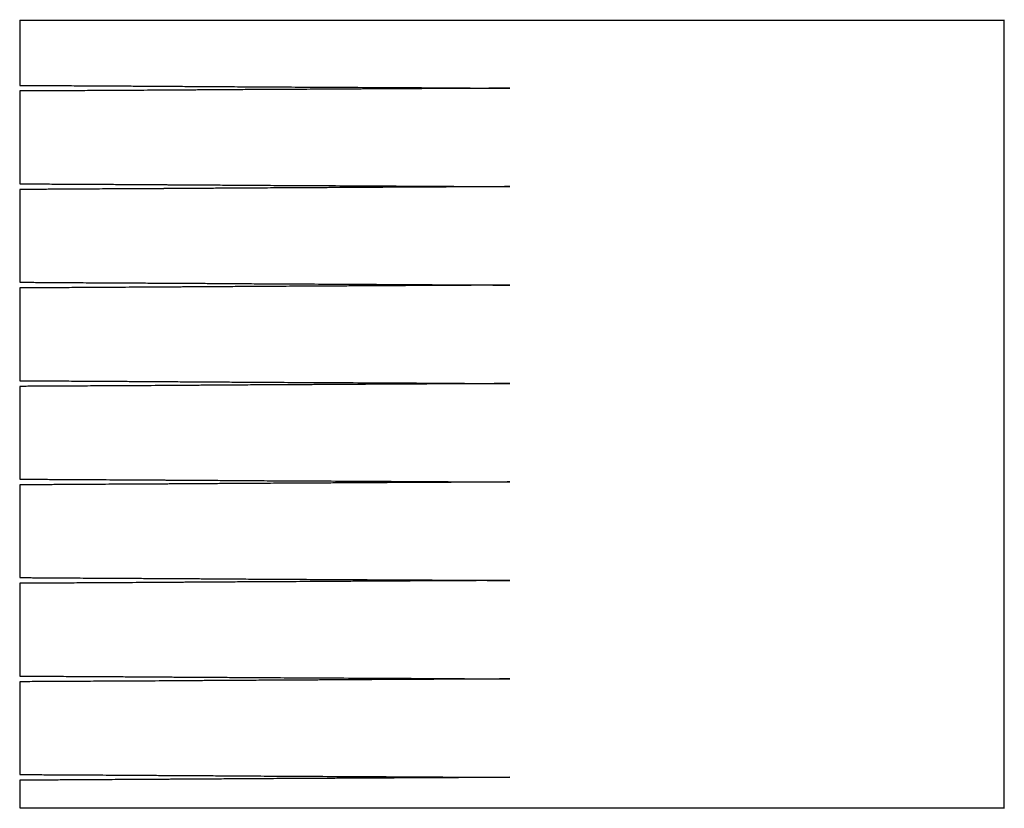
# Paper-space layout '_Posterior' of a CAD drawing. Header units: millimetres. Extents: x -2727 to -2578, y 148 to 1536.
# Tile 2 of 2: x -2658 to -2648, y 1528 to 1536. Entities that reach past the tile are written whole.
import ezdxf

# ---------------------------------------------------------------- set-up
doc = ezdxf.new("R2010")
doc.units = ezdxf.units.MM

psp = doc.layouts.new('_Posterior')

# ---------------------------------------------------------------- linework, layer by layer
at = {"color": 7, "linetype": 'Continuous', "lineweight": 25}
for p, q in [((-2657.561, 1536.221), (-2657.561, 1535.559)), ((-2647.561, 1528.216), (-2647.561, 1536.226)), ((-2657.561, 1535.559), (-2657.375, 1535.558)), ((-2657.375, 1535.503), (-2657.561, 1535.502)), ((-2657.561, 1535.502), (-2657.561, 1534.559)), ((-2657.561, 1534.559), (-2657.375, 1534.558)), ((-2657.375, 1534.503), (-2657.561, 1534.502)), ((-2657.561, 1534.502), (-2657.561, 1533.559)), ((-2657.561, 1533.559), (-2657.375, 1533.558)), ((-2657.375, 1533.503), (-2657.561, 1533.502)), ((-2657.561, 1533.502), (-2657.561, 1532.559)), ((-2657.561, 1532.559), (-2657.375, 1532.558)), ((-2657.375, 1532.503), (-2657.561, 1532.502)), ((-2657.561, 1532.502), (-2657.561, 1531.559)), ((-2657.561, 1531.559), (-2657.375, 1531.558)), ((-2657.375, 1531.503), (-2657.561, 1531.502)), ((-2657.561, 1531.502), (-2657.561, 1530.559)), ((-2657.561, 1530.559), (-2657.375, 1530.558)), ((-2657.375, 1530.503), (-2657.561, 1530.502)), ((-2657.561, 1530.502), (-2657.561, 1529.559)), ((-2657.561, 1529.559), (-2657.375, 1529.558)), ((-2657.375, 1529.503), (-2657.561, 1529.502)), ((-2657.561, 1529.502), (-2657.561, 1528.559)), ((-2657.375, 1528.503), (-2657.561, 1528.502)), ((-2657.561, 1528.502), (-2657.561, 1528.221))]:
    psp.add_line(p, q, dxfattribs=at)
for points, knots in [([(-2657.561, 1536.221), (-2657.561, 1536.221), (-2657.454, 1536.221), (-2657.088, 1536.221), (-2656.933, 1536.221), (-2656.559, 1536.221), (-2656.341, 1536.221), (-2655.853, 1536.221), (-2655.583, 1536.221), (-2655.011, 1536.221), (-2654.709, 1536.221), (-2653.786, 1536.221), (-2653.15, 1536.221), (-2651.972, 1536.221), (-2651.336, 1536.221), (-2650.413, 1536.221), (-2650.111, 1536.221), (-2649.539, 1536.221), (-2649.27, 1536.221), (-2648.782, 1536.221), (-2648.563, 1536.221), (-2648.189, 1536.221), (-2648.034, 1536.221), (-2647.669, 1536.221), (-2647.561, 1536.221), (-2647.561, 1536.221)], [0, 0, 0, 0, 0.125, 0.125, 0.1875, 0.1875, 0.25, 0.25, 0.3125, 0.3125, 0.375, 0.375, 0.5, 0.5, 0.625, 0.625, 0.6875, 0.6875, 0.75, 0.75, 0.8125, 0.8125, 0.875, 0.875, 1, 1, 1, 1]), ([(-2657.561, 1535.559), (-2657.56, 1535.559), (-2657.558, 1535.559), (-2657.543, 1535.559), (-2657.517, 1535.559), (-2657.48, 1535.559), (-2657.432, 1535.559), (-2657.372, 1535.558), (-2657.3, 1535.558), (-2657.215, 1535.557), (-2657.118, 1535.557), (-2657.009, 1535.556), (-2656.888, 1535.555), (-2656.754, 1535.555), (-2656.609, 1535.554), (-2656.452, 1535.553), (-2656.284, 1535.552), (-2656.161, 1535.551), (-2656.08, 1535.551), (-2656.039, 1535.55), (-2655.97, 1535.55), (-2655.874, 1535.549), (-2655.748, 1535.549), (-2655.589, 1535.548), (-2655.398, 1535.546), (-2655.17, 1535.545), (-2654.905, 1535.543), (-2654.602, 1535.542), (-2654.261, 1535.54), (-2653.885, 1535.538), (-2653.475, 1535.536), (-2653.038, 1535.533), (-2652.737, 1535.531), (-2652.584, 1535.531)], [0, 0, 0, 0, 0.028283, 0.057076, 0.086364, 0.116126, 0.146343, 0.17699, 0.20804, 0.239463, 0.271228, 0.303301, 0.335644, 0.36822, 0.400987, 0.433905, 0.46693, 0.500018, 0.502902, 0.51039, 0.522479, 0.539165, 0.560434, 0.586257, 0.616582, 0.651323, 0.690354, 0.733494, 0.780504, 0.831073, 0.884822, 0.941301, 1, 1, 1, 1]), ([(-2652.584, 1535.531), (-2652.654, 1535.53), (-2652.794, 1535.529), (-2653.001, 1535.528), (-2653.204, 1535.527), (-2653.402, 1535.526), (-2653.595, 1535.525), (-2653.781, 1535.524), (-2653.961, 1535.523), (-2654.134, 1535.522), (-2654.299, 1535.521), (-2654.458, 1535.52), (-2654.608, 1535.519), (-2654.751, 1535.518), (-2654.885, 1535.518), (-2655.012, 1535.517), (-2655.131, 1535.516), (-2655.242, 1535.516), (-2655.346, 1535.515), (-2655.442, 1535.514), (-2655.53, 1535.514), (-2655.612, 1535.513), (-2655.686, 1535.513), (-2655.754, 1535.512), (-2655.815, 1535.512), (-2655.87, 1535.512), (-2655.919, 1535.511), (-2655.962, 1535.511), (-2655.998, 1535.511), (-2656.029, 1535.511), (-2656.055, 1535.51), (-2656.075, 1535.51), (-2656.09, 1535.51), (-2656.099, 1535.51), (-2656.212, 1535.509), (-2656.419, 1535.508), (-2656.694, 1535.507), (-2656.933, 1535.505), (-2657.133, 1535.504), (-2657.294, 1535.503), (-2657.417, 1535.503), (-2657.501, 1535.502), (-2657.552, 1535.502), (-2657.558, 1535.502), (-2657.561, 1535.502)], [0, 0, 0, 0, 0.02693, 0.053463, 0.079546, 0.105129, 0.130166, 0.15461, 0.17842, 0.201557, 0.223983, 0.245666, 0.266575, 0.286684, 0.305968, 0.324405, 0.341977, 0.358668, 0.374463, 0.389351, 0.403322, 0.416368, 0.428482, 0.439658, 0.449893, 0.459184, 0.467528, 0.474923, 0.481369, 0.486864, 0.491409, 0.495003, 0.497645, 0.499337, 0.500077, 0.558848, 0.61731, 0.675225, 0.732365, 0.788524, 0.843515, 0.897176, 0.949374, 1, 1, 1, 1]), ([(-2657.561, 1534.559), (-2657.56, 1534.559), (-2657.558, 1534.559), (-2657.543, 1534.559), (-2657.517, 1534.559), (-2657.48, 1534.559), (-2657.432, 1534.559), (-2657.372, 1534.558), (-2657.3, 1534.558), (-2657.215, 1534.557), (-2657.118, 1534.557), (-2657.009, 1534.556), (-2656.888, 1534.555), (-2656.754, 1534.555), (-2656.609, 1534.554), (-2656.452, 1534.553), (-2656.284, 1534.552), (-2656.161, 1534.551), (-2656.08, 1534.551), (-2656.039, 1534.55), (-2655.97, 1534.55), (-2655.874, 1534.549), (-2655.748, 1534.549), (-2655.589, 1534.548), (-2655.398, 1534.546), (-2655.17, 1534.545), (-2654.905, 1534.543), (-2654.602, 1534.542), (-2654.261, 1534.54), (-2653.885, 1534.538), (-2653.475, 1534.536), (-2653.038, 1534.533), (-2652.737, 1534.531), (-2652.584, 1534.531)], [0, 0, 0, 0, 0.028283, 0.057076, 0.086364, 0.116127, 0.146344, 0.17699, 0.20804, 0.239464, 0.271229, 0.303301, 0.335644, 0.36822, 0.400987, 0.433905, 0.46693, 0.500018, 0.502902, 0.51039, 0.522479, 0.539165, 0.560434, 0.586257, 0.616582, 0.651323, 0.690354, 0.733494, 0.780504, 0.831073, 0.884822, 0.941301, 1, 1, 1, 1]), ([(-2652.584, 1534.531), (-2652.654, 1534.53), (-2652.794, 1534.529), (-2653.001, 1534.528), (-2653.204, 1534.527), (-2653.402, 1534.526), (-2653.595, 1534.525), (-2653.781, 1534.524), (-2653.961, 1534.523), (-2654.134, 1534.522), (-2654.299, 1534.521), (-2654.458, 1534.52), (-2654.608, 1534.519), (-2654.751, 1534.518), (-2654.885, 1534.518), (-2655.012, 1534.517), (-2655.131, 1534.516), (-2655.242, 1534.516), (-2655.346, 1534.515), (-2655.442, 1534.514), (-2655.53, 1534.514), (-2655.612, 1534.513), (-2655.686, 1534.513), (-2655.754, 1534.512), (-2655.815, 1534.512), (-2655.87, 1534.512), (-2655.919, 1534.511), (-2655.962, 1534.511), (-2655.998, 1534.511), (-2656.029, 1534.511), (-2656.055, 1534.51), (-2656.075, 1534.51), (-2656.09, 1534.51), (-2656.099, 1534.51), (-2656.212, 1534.509), (-2656.419, 1534.508), (-2656.694, 1534.507), (-2656.933, 1534.505), (-2657.133, 1534.504), (-2657.294, 1534.503), (-2657.417, 1534.503), (-2657.501, 1534.502), (-2657.552, 1534.502), (-2657.558, 1534.502), (-2657.561, 1534.502)], [0, 0, 0, 0, 0.02693, 0.053463, 0.079546, 0.105129, 0.130166, 0.15461, 0.17842, 0.201557, 0.223983, 0.245666, 0.266575, 0.286684, 0.305968, 0.324405, 0.341977, 0.358668, 0.374463, 0.389351, 0.403322, 0.416368, 0.428482, 0.439658, 0.449893, 0.459184, 0.467528, 0.474923, 0.481369, 0.486864, 0.491409, 0.495003, 0.497645, 0.499337, 0.500077, 0.558847, 0.61731, 0.675224, 0.732365, 0.788524, 0.843514, 0.897176, 0.949374, 1, 1, 1, 1]), ([(-2657.561, 1533.559), (-2657.56, 1533.559), (-2657.558, 1533.559), (-2657.543, 1533.559), (-2657.517, 1533.559), (-2657.48, 1533.559), (-2657.432, 1533.559), (-2657.372, 1533.558), (-2657.3, 1533.558), (-2657.215, 1533.557), (-2657.118, 1533.557), (-2657.009, 1533.556), (-2656.888, 1533.555), (-2656.754, 1533.555), (-2656.609, 1533.554), (-2656.452, 1533.553), (-2656.284, 1533.552), (-2656.161, 1533.551), (-2656.08, 1533.551), (-2656.039, 1533.55), (-2655.97, 1533.55), (-2655.874, 1533.549), (-2655.748, 1533.549), (-2655.589, 1533.548), (-2655.398, 1533.546), (-2655.17, 1533.545), (-2654.905, 1533.543), (-2654.602, 1533.542), (-2654.261, 1533.54), (-2653.885, 1533.538), (-2653.475, 1533.536), (-2653.038, 1533.533), (-2652.737, 1533.531), (-2652.584, 1533.531)], [0, 0, 0, 0, 0.028283, 0.057076, 0.086364, 0.116127, 0.146344, 0.17699, 0.20804, 0.239464, 0.271229, 0.303301, 0.335644, 0.36822, 0.400987, 0.433905, 0.46693, 0.500018, 0.502902, 0.51039, 0.522479, 0.539165, 0.560434, 0.586257, 0.616582, 0.651323, 0.690354, 0.733494, 0.780504, 0.831073, 0.884822, 0.941301, 1, 1, 1, 1]), ([(-2652.584, 1533.531), (-2652.654, 1533.53), (-2652.794, 1533.529), (-2653.001, 1533.528), (-2653.204, 1533.527), (-2653.402, 1533.526), (-2653.595, 1533.525), (-2653.781, 1533.524), (-2653.961, 1533.523), (-2654.134, 1533.522), (-2654.299, 1533.521), (-2654.458, 1533.52), (-2654.608, 1533.519), (-2654.751, 1533.518), (-2654.885, 1533.518), (-2655.012, 1533.517), (-2655.131, 1533.516), (-2655.242, 1533.516), (-2655.346, 1533.515), (-2655.442, 1533.514), (-2655.53, 1533.514), (-2655.612, 1533.513), (-2655.686, 1533.513), (-2655.754, 1533.512), (-2655.815, 1533.512), (-2655.87, 1533.512), (-2655.919, 1533.511), (-2655.962, 1533.511), (-2655.998, 1533.511), (-2656.029, 1533.511), (-2656.055, 1533.51), (-2656.075, 1533.51), (-2656.09, 1533.51), (-2656.099, 1533.51), (-2656.212, 1533.509), (-2656.419, 1533.508), (-2656.694, 1533.507), (-2656.933, 1533.505), (-2657.133, 1533.504), (-2657.294, 1533.503), (-2657.417, 1533.503), (-2657.501, 1533.502), (-2657.552, 1533.502), (-2657.558, 1533.502), (-2657.561, 1533.502)], [0, 0, 0, 0, 0.02693, 0.053463, 0.079546, 0.105129, 0.130166, 0.15461, 0.17842, 0.201557, 0.223983, 0.245666, 0.266575, 0.286684, 0.305968, 0.324405, 0.341977, 0.358668, 0.374463, 0.389351, 0.403322, 0.416368, 0.428482, 0.439658, 0.449893, 0.459184, 0.467528, 0.474923, 0.481369, 0.486864, 0.491409, 0.495003, 0.497645, 0.499337, 0.500077, 0.558847, 0.61731, 0.675224, 0.732365, 0.788524, 0.843514, 0.897176, 0.949374, 1, 1, 1, 1]), ([(-2657.561, 1532.559), (-2657.56, 1532.559), (-2657.558, 1532.559), (-2657.543, 1532.559), (-2657.517, 1532.559), (-2657.48, 1532.559), (-2657.432, 1532.559), (-2657.372, 1532.558), (-2657.3, 1532.558), (-2657.215, 1532.557), (-2657.118, 1532.557), (-2657.009, 1532.556), (-2656.888, 1532.555), (-2656.754, 1532.555), (-2656.609, 1532.554), (-2656.452, 1532.553), (-2656.284, 1532.552), (-2656.161, 1532.551), (-2656.08, 1532.551), (-2656.039, 1532.55), (-2655.97, 1532.55), (-2655.874, 1532.549), (-2655.748, 1532.549), (-2655.589, 1532.548), (-2655.398, 1532.546), (-2655.17, 1532.545), (-2654.905, 1532.543), (-2654.602, 1532.542), (-2654.261, 1532.54), (-2653.885, 1532.538), (-2653.475, 1532.536), (-2653.038, 1532.533), (-2652.737, 1532.531), (-2652.584, 1532.531)], [0, 0, 0, 0, 0.028283, 0.057076, 0.086364, 0.116127, 0.146344, 0.17699, 0.20804, 0.239464, 0.271229, 0.303301, 0.335644, 0.36822, 0.400987, 0.433905, 0.46693, 0.500018, 0.502902, 0.51039, 0.522479, 0.539165, 0.560434, 0.586257, 0.616582, 0.651323, 0.690354, 0.733494, 0.780504, 0.831073, 0.884822, 0.941301, 1, 1, 1, 1]), ([(-2652.584, 1532.531), (-2652.654, 1532.53), (-2652.794, 1532.529), (-2653.001, 1532.528), (-2653.204, 1532.527), (-2653.402, 1532.526), (-2653.595, 1532.525), (-2653.781, 1532.524), (-2653.961, 1532.523), (-2654.134, 1532.522), (-2654.299, 1532.521), (-2654.458, 1532.52), (-2654.608, 1532.519), (-2654.751, 1532.518), (-2654.885, 1532.518), (-2655.012, 1532.517), (-2655.131, 1532.516), (-2655.242, 1532.516), (-2655.346, 1532.515), (-2655.442, 1532.514), (-2655.53, 1532.514), (-2655.612, 1532.513), (-2655.686, 1532.513), (-2655.754, 1532.512), (-2655.815, 1532.512), (-2655.87, 1532.512), (-2655.919, 1532.511), (-2655.962, 1532.511), (-2655.998, 1532.511), (-2656.029, 1532.511), (-2656.055, 1532.51), (-2656.075, 1532.51), (-2656.09, 1532.51), (-2656.099, 1532.51), (-2656.212, 1532.509), (-2656.419, 1532.508), (-2656.694, 1532.507), (-2656.933, 1532.505), (-2657.133, 1532.504), (-2657.294, 1532.503), (-2657.417, 1532.503), (-2657.501, 1532.502), (-2657.552, 1532.502), (-2657.558, 1532.502), (-2657.561, 1532.502)], [0, 0, 0, 0, 0.02693, 0.053463, 0.079546, 0.105129, 0.130166, 0.15461, 0.17842, 0.201557, 0.223983, 0.245666, 0.266575, 0.286684, 0.305968, 0.324405, 0.341977, 0.358668, 0.374463, 0.389351, 0.403322, 0.416368, 0.428482, 0.439658, 0.449893, 0.459184, 0.467528, 0.474923, 0.481369, 0.486864, 0.491409, 0.495003, 0.497645, 0.499337, 0.500077, 0.558847, 0.61731, 0.675224, 0.732365, 0.788524, 0.843514, 0.897176, 0.949374, 1, 1, 1, 1]), ([(-2657.561, 1531.559), (-2657.56, 1531.559), (-2657.558, 1531.559), (-2657.543, 1531.559), (-2657.517, 1531.559), (-2657.48, 1531.559), (-2657.432, 1531.559), (-2657.372, 1531.558), (-2657.3, 1531.558), (-2657.215, 1531.557), (-2657.118, 1531.557), (-2657.009, 1531.556), (-2656.888, 1531.555), (-2656.754, 1531.555), (-2656.609, 1531.554), (-2656.452, 1531.553), (-2656.284, 1531.552), (-2656.161, 1531.551), (-2656.08, 1531.551), (-2656.039, 1531.55), (-2655.97, 1531.55), (-2655.874, 1531.549), (-2655.748, 1531.549), (-2655.589, 1531.548), (-2655.398, 1531.546), (-2655.17, 1531.545), (-2654.905, 1531.543), (-2654.602, 1531.542), (-2654.261, 1531.54), (-2653.885, 1531.538), (-2653.475, 1531.536), (-2653.038, 1531.533), (-2652.737, 1531.531), (-2652.584, 1531.531)], [0, 0, 0, 0, 0.028283, 0.057076, 0.086364, 0.116127, 0.146344, 0.17699, 0.20804, 0.239464, 0.271229, 0.303301, 0.335644, 0.36822, 0.400987, 0.433905, 0.46693, 0.500018, 0.502902, 0.51039, 0.522479, 0.539165, 0.560434, 0.586257, 0.616582, 0.651323, 0.690354, 0.733494, 0.780504, 0.831073, 0.884822, 0.941301, 1, 1, 1, 1]), ([(-2652.584, 1531.531), (-2652.654, 1531.53), (-2652.794, 1531.529), (-2653.001, 1531.528), (-2653.204, 1531.527), (-2653.402, 1531.526), (-2653.595, 1531.525), (-2653.781, 1531.524), (-2653.961, 1531.523), (-2654.134, 1531.522), (-2654.299, 1531.521), (-2654.458, 1531.52), (-2654.608, 1531.519), (-2654.751, 1531.518), (-2654.885, 1531.518), (-2655.012, 1531.517), (-2655.131, 1531.516), (-2655.242, 1531.516), (-2655.346, 1531.515), (-2655.442, 1531.514), (-2655.53, 1531.514), (-2655.612, 1531.513), (-2655.686, 1531.513), (-2655.754, 1531.512), (-2655.815, 1531.512), (-2655.87, 1531.512), (-2655.919, 1531.511), (-2655.962, 1531.511), (-2655.998, 1531.511), (-2656.029, 1531.511), (-2656.055, 1531.51), (-2656.075, 1531.51), (-2656.09, 1531.51), (-2656.099, 1531.51), (-2656.212, 1531.509), (-2656.419, 1531.508), (-2656.694, 1531.507), (-2656.933, 1531.505), (-2657.133, 1531.504), (-2657.294, 1531.503), (-2657.417, 1531.503), (-2657.501, 1531.502), (-2657.552, 1531.502), (-2657.558, 1531.502), (-2657.561, 1531.502)], [0, 0, 0, 0, 0.02693, 0.053463, 0.079546, 0.105129, 0.130166, 0.15461, 0.17842, 0.201557, 0.223983, 0.245666, 0.266575, 0.286684, 0.305968, 0.324405, 0.341977, 0.358668, 0.374463, 0.389351, 0.403322, 0.416368, 0.428482, 0.439658, 0.449893, 0.459184, 0.467528, 0.474923, 0.481369, 0.486864, 0.491409, 0.495003, 0.497645, 0.499337, 0.500077, 0.558848, 0.61731, 0.675225, 0.732366, 0.788524, 0.843515, 0.897176, 0.949374, 1, 1, 1, 1]), ([(-2657.561, 1530.559), (-2657.56, 1530.559), (-2657.558, 1530.559), (-2657.543, 1530.559), (-2657.517, 1530.559), (-2657.48, 1530.559), (-2657.432, 1530.559), (-2657.372, 1530.558), (-2657.3, 1530.558), (-2657.215, 1530.557), (-2657.118, 1530.557), (-2657.009, 1530.556), (-2656.888, 1530.555), (-2656.754, 1530.555), (-2656.609, 1530.554), (-2656.452, 1530.553), (-2656.284, 1530.552), (-2656.161, 1530.551), (-2656.08, 1530.551), (-2656.039, 1530.55), (-2655.97, 1530.55), (-2655.874, 1530.549), (-2655.748, 1530.549), (-2655.589, 1530.548), (-2655.398, 1530.546), (-2655.17, 1530.545), (-2654.905, 1530.543), (-2654.602, 1530.542), (-2654.261, 1530.54), (-2653.885, 1530.538), (-2653.475, 1530.536), (-2653.038, 1530.533), (-2652.737, 1530.531), (-2652.584, 1530.531)], [0, 0, 0, 0, 0.028283, 0.057076, 0.086364, 0.116127, 0.146343, 0.17699, 0.20804, 0.239463, 0.271229, 0.303301, 0.335644, 0.36822, 0.400987, 0.433905, 0.46693, 0.500018, 0.502902, 0.51039, 0.522479, 0.539165, 0.560434, 0.586257, 0.616582, 0.651323, 0.690354, 0.733494, 0.780504, 0.831073, 0.884822, 0.941301, 1, 1, 1, 1]), ([(-2652.584, 1530.531), (-2652.654, 1530.53), (-2652.794, 1530.529), (-2653.001, 1530.528), (-2653.204, 1530.527), (-2653.402, 1530.526), (-2653.595, 1530.525), (-2653.781, 1530.524), (-2653.961, 1530.523), (-2654.134, 1530.522), (-2654.299, 1530.521), (-2654.458, 1530.52), (-2654.608, 1530.519), (-2654.751, 1530.518), (-2654.885, 1530.518), (-2655.012, 1530.517), (-2655.131, 1530.516), (-2655.242, 1530.516), (-2655.346, 1530.515), (-2655.442, 1530.514), (-2655.53, 1530.514), (-2655.612, 1530.513), (-2655.686, 1530.513), (-2655.754, 1530.512), (-2655.815, 1530.512), (-2655.87, 1530.512), (-2655.919, 1530.511), (-2655.962, 1530.511), (-2655.998, 1530.511), (-2656.029, 1530.511), (-2656.055, 1530.51), (-2656.075, 1530.51), (-2656.09, 1530.51), (-2656.099, 1530.51), (-2656.212, 1530.509), (-2656.419, 1530.508), (-2656.694, 1530.507), (-2656.933, 1530.505), (-2657.133, 1530.504), (-2657.294, 1530.503), (-2657.417, 1530.503), (-2657.501, 1530.502), (-2657.552, 1530.502), (-2657.558, 1530.502), (-2657.561, 1530.502)], [0, 0, 0, 0, 0.02693, 0.053463, 0.079546, 0.105129, 0.130166, 0.15461, 0.17842, 0.201557, 0.223983, 0.245666, 0.266575, 0.286684, 0.305968, 0.324405, 0.341977, 0.358668, 0.374463, 0.389351, 0.403322, 0.416368, 0.428482, 0.439658, 0.449893, 0.459184, 0.467528, 0.474923, 0.481369, 0.486864, 0.491409, 0.495003, 0.497645, 0.499337, 0.500077, 0.558847, 0.617309, 0.675224, 0.732365, 0.788524, 0.843514, 0.897176, 0.949374, 1, 1, 1, 1]), ([(-2657.561, 1529.559), (-2657.56, 1529.559), (-2657.558, 1529.559), (-2657.543, 1529.559), (-2657.517, 1529.559), (-2657.48, 1529.559), (-2657.432, 1529.559), (-2657.372, 1529.558), (-2657.3, 1529.558), (-2657.215, 1529.557), (-2657.118, 1529.557), (-2657.009, 1529.556), (-2656.888, 1529.555), (-2656.754, 1529.555), (-2656.609, 1529.554), (-2656.452, 1529.553), (-2656.284, 1529.552), (-2656.161, 1529.551), (-2656.08, 1529.551), (-2656.039, 1529.55), (-2655.97, 1529.55), (-2655.874, 1529.549), (-2655.748, 1529.549), (-2655.589, 1529.548), (-2655.398, 1529.546), (-2655.17, 1529.545), (-2654.905, 1529.543), (-2654.602, 1529.542), (-2654.261, 1529.54), (-2653.885, 1529.538), (-2653.475, 1529.536), (-2653.038, 1529.533), (-2652.737, 1529.531), (-2652.584, 1529.531)], [0, 0, 0, 0, 0.028283, 0.057076, 0.086364, 0.116127, 0.146344, 0.17699, 0.20804, 0.239464, 0.271229, 0.303301, 0.335645, 0.36822, 0.400987, 0.433905, 0.46693, 0.500018, 0.502902, 0.51039, 0.522479, 0.539165, 0.560434, 0.586257, 0.616582, 0.651323, 0.690354, 0.733494, 0.780504, 0.831073, 0.884822, 0.941301, 1, 1, 1, 1]), ([(-2652.584, 1529.531), (-2652.654, 1529.53), (-2652.794, 1529.529), (-2653.001, 1529.528), (-2653.204, 1529.527), (-2653.402, 1529.526), (-2653.595, 1529.525), (-2653.781, 1529.524), (-2653.961, 1529.523), (-2654.134, 1529.522), (-2654.299, 1529.521), (-2654.458, 1529.52), (-2654.608, 1529.519), (-2654.751, 1529.518), (-2654.885, 1529.518), (-2655.012, 1529.517), (-2655.131, 1529.516), (-2655.242, 1529.516), (-2655.346, 1529.515), (-2655.442, 1529.514), (-2655.53, 1529.514), (-2655.612, 1529.513), (-2655.686, 1529.513), (-2655.754, 1529.512), (-2655.815, 1529.512), (-2655.87, 1529.512), (-2655.919, 1529.511), (-2655.962, 1529.511), (-2655.998, 1529.511), (-2656.029, 1529.511), (-2656.055, 1529.51), (-2656.075, 1529.51), (-2656.09, 1529.51), (-2656.099, 1529.51), (-2656.212, 1529.509), (-2656.419, 1529.508), (-2656.694, 1529.507), (-2656.933, 1529.505), (-2657.133, 1529.504), (-2657.294, 1529.503), (-2657.417, 1529.503), (-2657.501, 1529.502), (-2657.552, 1529.502), (-2657.558, 1529.502), (-2657.561, 1529.502)], [0, 0, 0, 0, 0.02693, 0.053463, 0.079546, 0.105129, 0.130166, 0.15461, 0.17842, 0.201557, 0.223983, 0.245666, 0.266575, 0.286684, 0.305968, 0.324405, 0.341977, 0.358668, 0.374463, 0.389351, 0.403322, 0.416368, 0.428482, 0.439658, 0.449893, 0.459184, 0.467528, 0.474923, 0.481369, 0.486864, 0.491409, 0.495003, 0.497645, 0.499337, 0.500077, 0.558847, 0.61731, 0.675224, 0.732365, 0.788524, 0.843514, 0.897176, 0.949374, 1, 1, 1, 1]), ([(-2657.561, 1528.559), (-2657.56, 1528.559), (-2657.558, 1528.559), (-2657.543, 1528.559), (-2657.517, 1528.559), (-2657.48, 1528.559), (-2657.432, 1528.559), (-2657.372, 1528.558), (-2657.3, 1528.558), (-2657.215, 1528.557), (-2657.118, 1528.557), (-2657.009, 1528.556), (-2656.888, 1528.555), (-2656.754, 1528.555), (-2656.609, 1528.554), (-2656.452, 1528.553), (-2656.284, 1528.552), (-2656.161, 1528.551), (-2656.08, 1528.551), (-2656.039, 1528.55), (-2655.97, 1528.55), (-2655.874, 1528.549), (-2655.748, 1528.549), (-2655.589, 1528.548), (-2655.398, 1528.546), (-2655.17, 1528.545), (-2654.905, 1528.543), (-2654.602, 1528.542), (-2654.261, 1528.54), (-2653.885, 1528.538), (-2653.475, 1528.536), (-2653.038, 1528.533), (-2652.737, 1528.531), (-2652.584, 1528.531)], [0, 0, 0, 0, 0.028283, 0.057076, 0.086364, 0.116127, 0.146344, 0.17699, 0.20804, 0.239463, 0.271229, 0.303301, 0.335644, 0.36822, 0.400987, 0.433905, 0.46693, 0.500018, 0.502902, 0.51039, 0.522479, 0.539165, 0.560434, 0.586257, 0.616582, 0.651323, 0.690354, 0.733494, 0.780504, 0.831073, 0.884822, 0.941301, 1, 1, 1, 1]), ([(-2652.584, 1528.531), (-2652.654, 1528.53), (-2652.794, 1528.529), (-2653.001, 1528.528), (-2653.204, 1528.527), (-2653.402, 1528.526), (-2653.595, 1528.525), (-2653.781, 1528.524), (-2653.961, 1528.523), (-2654.134, 1528.522), (-2654.299, 1528.521), (-2654.458, 1528.52), (-2654.608, 1528.519), (-2654.751, 1528.518), (-2654.885, 1528.518), (-2655.012, 1528.517), (-2655.131, 1528.516), (-2655.242, 1528.516), (-2655.346, 1528.515), (-2655.442, 1528.514), (-2655.53, 1528.514), (-2655.612, 1528.513), (-2655.686, 1528.513), (-2655.754, 1528.512), (-2655.815, 1528.512), (-2655.87, 1528.512), (-2655.919, 1528.511), (-2655.962, 1528.511), (-2655.998, 1528.511), (-2656.029, 1528.511), (-2656.055, 1528.51), (-2656.075, 1528.51), (-2656.09, 1528.51), (-2656.099, 1528.51), (-2656.212, 1528.509), (-2656.419, 1528.508), (-2656.694, 1528.507), (-2656.933, 1528.505), (-2657.133, 1528.504), (-2657.294, 1528.503), (-2657.417, 1528.503), (-2657.501, 1528.502), (-2657.552, 1528.502), (-2657.558, 1528.502), (-2657.561, 1528.502)], [0, 0, 0, 0, 0.02693, 0.053463, 0.079546, 0.105129, 0.130166, 0.15461, 0.17842, 0.201557, 0.223983, 0.245666, 0.266575, 0.286684, 0.305968, 0.324405, 0.341977, 0.358668, 0.374463, 0.389351, 0.403322, 0.416368, 0.428482, 0.439658, 0.449893, 0.459184, 0.467528, 0.474923, 0.481369, 0.486864, 0.491409, 0.495003, 0.497645, 0.499337, 0.500077, 0.558848, 0.61731, 0.675224, 0.732365, 0.788524, 0.843515, 0.897176, 0.949374, 1, 1, 1, 1]), ([(-2657.561, 1528.221), (-2657.56, 1528.221), (-2657.558, 1528.221), (-2657.541, 1528.221), (-2657.514, 1528.221), (-2657.475, 1528.221), (-2657.426, 1528.221), (-2657.365, 1528.221), (-2657.294, 1528.221), (-2657.181, 1528.221), (-2657.008, 1528.221), (-2656.751, 1528.221), (-2656.449, 1528.221), (-2655.988, 1528.221), (-2655.322, 1528.221), (-2654.434, 1528.221), (-2653.504, 1528.221), (-2652.561, 1528.221), (-2651.619, 1528.221), (-2650.688, 1528.221), (-2649.8, 1528.221), (-2649.134, 1528.221), (-2648.673, 1528.221), (-2648.371, 1528.221), (-2648.114, 1528.221), (-2647.922, 1528.221), (-2647.782, 1528.221), (-2647.683, 1528.221), (-2647.613, 1528.221), (-2647.569, 1528.221), (-2647.564, 1528.221), (-2647.561, 1528.221)], [0, 0, 0, 0, 0.01513, 0.030159, 0.045121, 0.060049, 0.074977, 0.089939, 0.104969, 0.120099, 0.152274, 0.184451, 0.217311, 0.250173, 0.315807, 0.380077, 0.440041, 0.500009, 0.559973, 0.619941, 0.68421, 0.749844, 0.782704, 0.815566, 0.847741, 0.879918, 0.904072, 0.928019, 0.951897, 0.975845, 1, 1, 1, 1]), ([(-2656.59, 1528.221), (-2656.534, 1528.221), (-2656.448, 1528.221), (-2656.057, 1528.221), (-2655.816, 1528.221), (-2655.747, 1528.221)], [0, 0, 0, 0, 0.57019, 0.877063, 1, 1, 1, 1])]:
    psp.add_open_spline(points, degree=3, knots=knots, dxfattribs=at)

doc.saveas('drawing.dxf')
